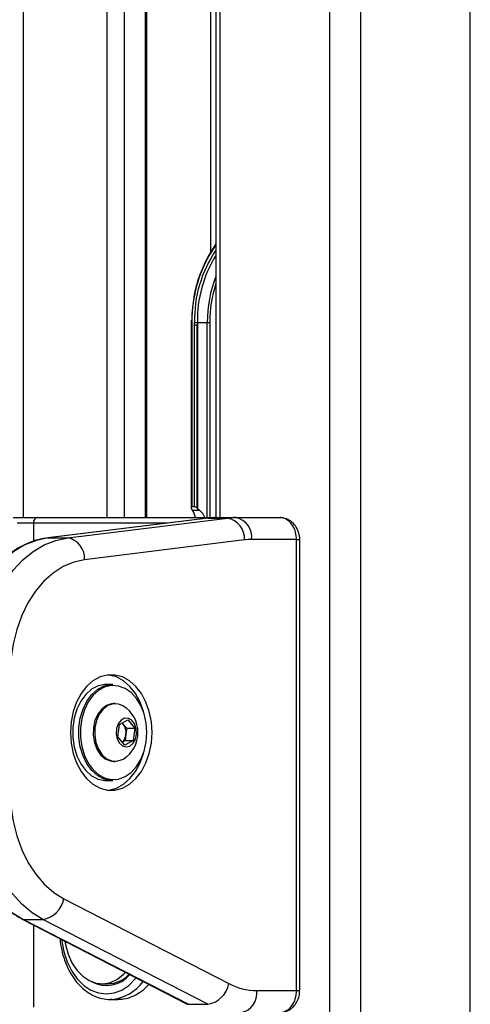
# Paper-space layout '2.5M DUO In-Ground Anchor' of a CAD drawing. Header units: millimetres. Extents: x 20 to 19291, y 40 to 15516.
# Tile 26 of 105: x 6773 to 6937, y 6412 to 6770. Entities that reach past the tile are written whole.
import ezdxf

# ---------------------------------------------------------------- set-up
doc = ezdxf.new("R2010")
doc.units = ezdxf.units.MM
doc.layers.add('COMPONENT_GEOMETRY', color=7, linetype='Continuous')
doc.styles.add('SLDTEXTSTYLE1', font='TXT', dxfattribs={"width": 0.75})
doc.dimstyles.new('SLDDIMSTYLE0', dxfattribs={"dimtxt": 150, "dimasz": 6.604, "dimexe": 0, "dimexo": 0.0625, "dimgap": 37.5, "dimtad": 0, "dimtih": 1, "dimtoh": 1, "dimdec": 0, "dimlfac": 0.5, "dimrnd": 1e-09, "dimzin": 12, "dimdsep": 46, "dimtxsty": 'SLDTEXTSTYLE1', "dimsah": 1, "dimcen": 0.09, "dimadec": 0, "dimazin": 3, "dimtfac": 1, "dimtdec": 0, "dimtofl": 0, "dimtmove": 0, "dimatfit": 3, "dimfxl": 1, "dimfrac": 2, "dimtolj": 1, "dimtzin": 12, "dimarcsym": 0})

# ---------------------------------------------------------------- blocks, each defined once
blk = doc.blocks.new('_D_16')
at = {"layer": 'COMPONENT_GEOMETRY', "color": 7, "ltscale": 2}
for p, q in [((6776.46, 7959.49), (1060.72, 7959.49)), ((1067.07, 7959.49), (1067.07, 5158.05)), ((1067.07, 2118.49), (1067.07, 4919.93)), ((6716.69, 2118.49), (1060.72, 2118.49))]:
    blk.add_line(p, q, dxfattribs=at)
for points in [[(1067.07, 7959.49), (1066.05, 7952.89), (1068.08, 7952.89)], [(1067.07, 2118.49), (1068.08, 2125.1), (1066.05, 2125.1)]]:
    blk.add_solid(points, dxfattribs=at)
at = {"layer": 'COMPONENT_GEOMETRY', "color": 7, "ltscale": 2, "insert": (845.4, 5113.29), "char_height": 150, "attachment_point": 1, "style": 'SLDTEXTSTYLE1'}
blk.add_mtext('2921', dxfattribs=at)

psp = doc.layouts.new('2.5M DUO In-Ground Anchor')

# ---------------------------------------------------------------- linework, layer by layer
at = {"color": 8, "linetype": 'Continuous', "lineweight": 25, "ltscale": 2}
for p, q in [((6886.18, 2191.49), (6886.18, 7939.49)), ((6897.25, 7939.49), (6897.25, 2191.49)), ((6937.2, 2191.49), (6937.2, 7939.49)), ((6846.08, 7759.49), (6846.08, 6588.56)), ((6774.68, 7233.03), (6774.68, 6588.56)), ((6805.17, 6588.56), (6805.17, 7144.55)), ((6811.34, 7140.14), (6811.34, 6588.56)), ((6819.12, 6588.56), (6819.12, 7134.59)), ((6842.8, 6685.26), (6842.8, 7127.49)), ((6836, 6659.49), (6835.7, 6659.49)), ((6841.57, 6588.56), (6841.57, 6659.49)), ((6842.45, 6659.49), (6842.45, 6588.56)), ((6844.67, 6588.55), (6844.72, 6588.56)), ((6778.34, 6586.56), (6778.34, 6579.9)), ((6827.18, 6586.56), (6778.34, 6586.56)), ((6874, 6580.56), (6875.17, 6580.56)), ((6778.34, 6440.47), (6778.34, 6410.56)), ((6874, 6416.56), (6875.17, 6416.56))]:
    psp.add_line(p, q, dxfattribs=at)
at = {"color": 7, "linetype": 'Continuous', "lineweight": 25, "ltscale": 2}
for p, q in [((6844.69, 7759.49), (6844.69, 6588.56)), ((6819.55, 6588.56), (6819.55, 7134.29)), ((6835.71, 6660.28), (6835.7, 6659.49)), ((6835.7, 6659.49), (6835.7, 6592.2)), ((6836, 6659.49), (6836, 6592.49)), ((6836.92, 6658.63), (6836.92, 6659.49)), ((6836.92, 6659.49), (6837.97, 6659.49)), ((6837.97, 6659.49), (6841.57, 6659.49)), ((6841.57, 6659.49), (6842.45, 6659.49)), ((6836.92, 6592.49), (6836.92, 6658.63)), ((6837.93, 6591.95), (6837.93, 6658.63)), ((6838.06, 6657.51), (6838.06, 6591.84)), ((6836.16, 6591.25), (6835.97, 6591.53)), ((6836.92, 6592.49), (6836, 6592.49)), ((6836.16, 6591.25), (6838.77, 6591.25)), ((6838.06, 6591.84), (6838.77, 6591.25)), ((6770.97, 6588.56), (6779.9, 6588.56)), ((6779.9, 6588.56), (6844.72, 6588.56)), ((6841.74, 6588.36), (6783.63, 6581.17)), ((6841.87, 6588.37), (6783.75, 6581.18)), ((6790.82, 6581.18), (6848.94, 6588.37)), ((6841.74, 6588.36), (6841.87, 6588.37)), ((6841.87, 6588.37), (6848.94, 6588.37)), ((6844.72, 6588.56), (6844.95, 6588.56)), ((6844.95, 6588.56), (6852.02, 6588.56)), ((6852.02, 6588.56), (6867.89, 6588.56)), ((6778.34, 6586.56), (6772.38, 6586.56)), ((6783.63, 6581.17), (6783.75, 6581.18)), ((6783.75, 6581.18), (6790.82, 6581.18)), ((6855.09, 6580.4), (6796.97, 6573.21)), ((6874, 6580.56), (6857.67, 6580.56)), ((6874, 6416.56), (6874, 6580.56)), ((6875.17, 6416.56), (6875.17, 6580.56)), ((6807.2, 6527.9), (6804.94, 6527.9)), ((6808.02, 6520.9), (6807.48, 6520.9)), ((6809.09, 6508.78), (6809.63, 6513.33)), ((6809.63, 6513.33), (6812.69, 6514.95)), ((6810.66, 6513.88), (6811.01, 6513.48)), ((6811.01, 6513.48), (6812.27, 6512.01)), ((6812.69, 6514.95), (6815.21, 6512.01)), ((6811.61, 6505.84), (6809.09, 6508.78)), ((6812, 6509.74), (6811.73, 6507.46)), ((6812.27, 6512.01), (6812, 6509.74)), ((6812.27, 6512.01), (6815.21, 6512.01)), ((6815.21, 6512.01), (6814.67, 6507.46)), ((6811.73, 6507.46), (6810.69, 6506.91)), ((6814.67, 6507.46), (6811.61, 6505.84)), ((6811.73, 6507.46), (6814.67, 6507.46)), ((6807.48, 6499.9), (6808.02, 6499.9)), ((6810.62, 6500.56), (6810.96, 6500.76)), ((6804.94, 6492.9), (6807.2, 6492.9)), ((6789.41, 6449.96), (6849.38, 6419.09)), ((6774.31, 6442.54), (6834.28, 6411.67)), ((6774.74, 6442.44), (6781.81, 6442.44)), ((6774.74, 6442.44), (6834.72, 6411.57)), ((6841.79, 6411.57), (6781.81, 6442.44)), ((6803.3, 6419.06), (6805.35, 6419.06)), ((6859.54, 6416.56), (6874, 6416.56)), ((6806.8, 6413.37), (6806.27, 6413.36)), ((6806.27, 6413.36), (6809.1, 6413.36)), ((6834.72, 6411.57), (6841.79, 6411.57))]:
    psp.add_line(p, q, dxfattribs=at)
at = {"color": 7, "linetype": 'Continuous', "lineweight": 25, "ltscale": 2, "flags": 128}
for points in [[(6783.75, 6581.18), (6779.43, 6580.26), (6775.23, 6578.59), (6771.2, 6576.21), (6767.41, 6573.14), (6763.91, 6569.43), (6760.77, 6565.15), (6758.02, 6560.34), (6755.71, 6555.1), (6753.88, 6549.49), (6752.55, 6543.6), (6751.75, 6537.53), (6751.48, 6531.37)], [(6758.55, 6531.37), (6758.82, 6537.53), (6759.63, 6543.6), (6760.95, 6549.49), (6762.79, 6555.1), (6765.09, 6560.34), (6767.84, 6565.15), (6770.98, 6569.43), (6774.48, 6573.14), (6778.27, 6576.21), (6782.3, 6578.59), (6786.5, 6580.26), (6790.82, 6581.18)], [(6796.97, 6573.21), (6793.02, 6572.33), (6789.18, 6570.72), (6785.54, 6568.39), (6782.14, 6565.38), (6779.07, 6561.76), (6776.36, 6557.59), (6774.08, 6552.94), (6772.26, 6547.9), (6770.94, 6542.56), (6770.13, 6537.01), (6769.86, 6531.37)], [(6821.48, 6510.4), (6821.23, 6514.25), (6820.48, 6517.98), (6819.26, 6521.45), (6817.61, 6524.54), (6815.58, 6527.15), (6813.25, 6529.19), (6810.7, 6530.59), (6808, 6531.31), (6805.26, 6531.31), (6802.57, 6530.59), (6800.01, 6529.19), (6797.68, 6527.15), (6795.66, 6524.54), (6794.01, 6521.45), (6792.79, 6517.98), (6792.04, 6514.25), (6791.78, 6510.4), (6792.04, 6506.54), (6792.79, 6502.81), (6794.01, 6499.34), (6795.66, 6496.25), (6797.68, 6493.64), (6800.01, 6491.6), (6802.57, 6490.2), (6805.26, 6489.49), (6808, 6489.49), (6810.7, 6490.2), (6813.25, 6491.6), (6815.58, 6493.64), (6817.61, 6496.25), (6819.26, 6499.34), (6820.48, 6502.81), (6821.23, 6506.54), (6821.48, 6510.4)], [(6818.51, 6517.42), (6818.36, 6517.98), (6817.14, 6521.45), (6815.49, 6524.54), (6813.46, 6527.15), (6811.13, 6529.19), (6808.58, 6530.59), (6805.88, 6531.31), (6805.57, 6531.34)], [(6804.94, 6527.9), (6804.31, 6527.87), (6801.83, 6527.34), (6799.49, 6526.11), (6797.36, 6524.23), (6795.55, 6521.8), (6794.12, 6518.89), (6793.13, 6515.64), (6792.63, 6512.17), (6792.63, 6508.63), (6793.13, 6505.16), (6794.12, 6501.9), (6795.55, 6499), (6797.36, 6496.56), (6799.49, 6494.68), (6801.83, 6493.45), (6804.31, 6492.92), (6804.94, 6492.9)], [(6807.2, 6492.9), (6806.57, 6492.92), (6804.1, 6493.45), (6801.75, 6494.68), (6799.62, 6496.56), (6797.81, 6499), (6796.38, 6501.9), (6795.39, 6505.16), (6794.89, 6508.63), (6794.89, 6512.17), (6795.39, 6515.64), (6796.38, 6518.89), (6797.81, 6521.8), (6799.62, 6524.23), (6801.75, 6526.11), (6804.1, 6527.34), (6806.57, 6527.87), (6807.2, 6527.9)], [(6819.57, 6510.4), (6819.33, 6513.84), (6818.59, 6517.14), (6817.41, 6520.16), (6815.81, 6522.79), (6813.88, 6524.91), (6811.68, 6526.43), (6809.31, 6527.3), (6806.87, 6527.47), (6804.45, 6526.95), (6802.16, 6525.75), (6800.08, 6523.92), (6798.31, 6521.53), (6796.91, 6518.69), (6795.95, 6515.52), (6795.45, 6512.13), (6795.45, 6508.67), (6795.95, 6505.28), (6796.91, 6502.1), (6798.31, 6499.26), (6800.08, 6496.87), (6802.16, 6495.04), (6804.45, 6493.84), (6806.87, 6493.32), (6809.31, 6493.49), (6811.68, 6494.36), (6813.88, 6495.88), (6815.81, 6498), (6817.41, 6500.63), (6818.59, 6503.65), (6819.33, 6506.95), (6819.57, 6510.4)], [(6807.48, 6520.9), (6806.77, 6520.85), (6804.88, 6520.23), (6803.17, 6518.94), (6801.75, 6517.07), (6800.73, 6514.75), (6800.16, 6512.13), (6800.09, 6509.39), (6800.53, 6506.72), (6801.44, 6504.3), (6802.76, 6502.29), (6804.4, 6500.84), (6806.26, 6500.04), (6807.48, 6499.9)], [(6810.96, 6520.04), (6809.24, 6520.75), (6807.31, 6520.85), (6805.42, 6520.23), (6803.71, 6518.94), (6802.29, 6517.07), (6801.26, 6514.75), (6800.7, 6512.13), (6800.63, 6509.39), (6801.07, 6506.72), (6801.98, 6504.3), (6803.3, 6502.29), (6804.94, 6500.84), (6806.8, 6500.04), (6808.73, 6499.94), (6810.62, 6500.56)], [(6813.45, 6505.48), (6814.62, 6506.48), (6815.45, 6508), (6815.84, 6509.85), (6815.73, 6511.77), (6815.14, 6513.51), (6814.14, 6514.83), (6812.87, 6515.55), (6811.51, 6515.57), (6810.23, 6514.89), (6809.21, 6513.61), (6808.59, 6511.89), (6808.45, 6509.97), (6808.81, 6508.11), (6809.62, 6506.56), (6810.77, 6505.52), (6812.11, 6505.15), (6813.45, 6505.48)], [(6811.01, 6513.48), (6810.71, 6513.79), (6810.62, 6513.86)], [(6805.57, 6489.45), (6805.88, 6489.49), (6808.58, 6490.2), (6811.13, 6491.6), (6813.46, 6493.64), (6815.49, 6496.25), (6817.14, 6499.34), (6818.36, 6502.81), (6818.51, 6503.37)], [(6751.48, 6489.43), (6751.74, 6483.33), (6752.53, 6477.33), (6753.83, 6471.51), (6755.62, 6465.95), (6757.87, 6460.75), (6760.56, 6455.97), (6763.64, 6451.69), (6767.06, 6447.97), (6770.78, 6444.88), (6774.74, 6442.44)], [(6781.81, 6442.44), (6777.85, 6444.88), (6774.14, 6447.97), (6770.71, 6451.69), (6767.63, 6455.97), (6764.94, 6460.75), (6762.69, 6465.95), (6760.9, 6471.51), (6759.6, 6477.33), (6758.81, 6483.33), (6758.55, 6489.43)], [(6769.86, 6489.43), (6770.14, 6483.74), (6770.95, 6478.16), (6772.29, 6472.79), (6774.14, 6467.73), (6776.45, 6463.06), (6779.18, 6458.88), (6782.29, 6455.26), (6785.72, 6452.27), (6789.41, 6449.96)], [(6789.8, 6434.57), (6790.02, 6433.29), (6790.97, 6429.83), (6792.36, 6426.69), (6794.14, 6423.98), (6796.26, 6421.79), (6798.63, 6420.21), (6801.17, 6419.29), (6803.78, 6419.07), (6806.38, 6419.55), (6808.87, 6420.72), (6811.16, 6422.53), (6811.83, 6423.23)], [(6834.28, 6411.67), (6834.45, 6411.61), (6834.72, 6411.57)]]:
    psp.add_lwpolyline(points, dxfattribs=at)
at = {"color": 8, "linetype": 'Continuous', "lineweight": 25, "ltscale": 2, "flags": 128}
for points in [[(6774.31, 6442.54), (6774.48, 6442.48), (6774.74, 6442.44)], [(6788.62, 6435.18), (6788.7, 6434.53), (6789.44, 6430.62), (6790.65, 6426.96), (6792.29, 6423.64), (6794.31, 6420.78), (6796.65, 6418.46), (6799.24, 6416.76), (6802, 6415.71), (6804.85, 6415.36), (6807.7, 6415.71), (6810.46, 6416.76), (6813.06, 6418.46), (6815.4, 6420.78), (6815.75, 6421.21)]]:
    psp.add_lwpolyline(points, dxfattribs=at)
at = {"color": 7, "linetype": 'Continuous', "lineweight": 25, "ltscale": 4}
for centre, radius, start, end in [((6883.74, 6660.54), 47.76, 144.836, 180.2697), ((6882.5, 6660.32), 44.54, 148.0768, 181.0695), ((6780.15, 6586.75), 1.82, 97.8745, 186.1449), ((6844.95, 6563.47), 25.09, 90.0055, 97.0608), ((6852.02, 6563.47), 25.09, 90.0055, 97.0608), ((6847.45, 6580.86), 7.65, 356.525, 78.7873), ((6850.6, 6581.56), 7.14, 351.9514, 78.5773), ((6789.34, 6573.67), 7.65, 356.5251, 78.7872), ((6857.68, 6559.51), 21.05, 90.0021, 97.0661), ((6805.08, 6510.4), 11.29, 301.3887, 58.6113), ((6807.08, 6510.44), 4.96, 351.8384, 37.7939), ((6807.69, 6510.1), 4.32, 313.2422, 355.1108), ((6780.23, 6451.63), 9.32, 279.7577, 349.68), ((6804.91, 6429.5), 11.09, 241.4119, 320.2062), ((6805.14, 6430.14), 11.09, 271.0727, 316.6119), ((6840.21, 6420.76), 9.32, 279.7576, 349.6808), ((6859.66, 6438.68), 22.12, 242.3131, 269.6825), ((6852.47, 6415.56), 7.14, 281.4227, 8.0486)]:
    psp.add_arc(centre, radius, start, end, dxfattribs=at)
at = {"color": 8, "linetype": 'Continuous', "lineweight": 25, "ltscale": 4}
for centre, radius, start, end in [((6882.56, 6660.46), 46.57, 144.3961, 181.1904), ((6882.07, 6660.42), 45.16, 145.8596, 181.1838), ((6886.51, 6659.76), 44.94, 158.518, 180.3432), ((6887.25, 6659.63), 44.8, 161.8033, 180.1752), ((6805.45, 6429.03), 15.72, 274.9247, 324.5875)]:
    psp.add_arc(centre, radius, start, end, dxfattribs=at)
at = {"color": 7, "linetype": 'Continuous', "lineweight": 25, "ltscale": 4}
for centre, major_axis, ratio, start_param, end_param in [((6899.78, 6659.49), (61.81, 0), 0.582425, 3.141593, 3.196534), ((6836.7, 6591.49), (0.924, -0.924), 0.414214, 2.748894, 4.284783), ((6833.27, 6587.01), (0, 6), 0.682414, 4.973697, 5.497787), ((6837.63, 6591.49), (0.924, -0.924), 0.414214, 1.658095, 2.748894), ((6838.23, 6592.41), (0.924, -0.924), 0.414214, 4.799688, 4.930555), ((6833.67, 6587.01), (7.21, 0), 0.831789, 0.261308, 0.785398)]:
    psp.add_ellipse(centre, major_axis=major_axis, ratio=ratio, start_param=start_param, end_param=end_param, dxfattribs=at)
at = {"color": 7, "linetype": 'Continuous', "lineweight": 25, "ltscale": 2}
for points, knots in [([(6836.92, 6658.63), (6836.95, 6658.63), (6837.06, 6658.63), (6837.3, 6658.63), (6837.64, 6658.63), (6837.84, 6658.63), (6837.93, 6658.63)], [0, 0, 0, 0, 0.090131, 0.43111, 0.740269, 1, 1, 1, 1]), ([(6837.93, 6658.63), (6837.93, 6658.63), (6837.93, 6658.63), (6837.93, 6658.63), (6837.94, 6658.63), (6837.95, 6658.6), (6837.96, 6658.5), (6838, 6658.13), (6838.03, 6657.79), (6838.06, 6657.51)], [0, 0, 0, 0, 0.001217, 0.002846, 0.005846, 0.018762, 0.070071, 0.274173, 1, 1, 1, 1]), ([(6874, 6580.56), (6873.93, 6581.45), (6873.8, 6583.23), (6872.77, 6585.6), (6871.24, 6587.41), (6869.52, 6588.41), (6868.37, 6588.51), (6867.89, 6588.56)], [0, 0, 0, 0, 0.21224, 0.424024, 0.636452, 0.850952, 1, 1, 1, 1]), ([(6875.16, 6580.56), (6875.16, 6580.58), (6875.22, 6581.37), (6874.92, 6582.94), (6874.04, 6585.07), (6872.61, 6586.8), (6870.87, 6587.95), (6869.26, 6588.53), (6868.25, 6588.49), (6867.9, 6588.47)], [0, 0, 0, 0, 0.007229, 0.193212, 0.383124, 0.575021, 0.74409, 0.910323, 1, 1, 1, 1]), ([(6783.63, 6581.17), (6782.9, 6581.05), (6780.83, 6580.73), (6778.6, 6580.18), (6777.19, 6579.52), (6777.04, 6579.45)], [0, 0, 0, 0, 0.329072, 0.931306, 1, 1, 1, 1]), ([(6777.04, 6579.45), (6775.9, 6578.97), (6773.46, 6577.93), (6769.93, 6575.63), (6766.47, 6572.73), (6763.26, 6569.29), (6760.35, 6565.37), (6757.77, 6561.02), (6755.57, 6556.29), (6753.76, 6551.24), (6752.37, 6545.94), (6751.42, 6540.46), (6750.96, 6535.57), (6750.91, 6532.53), (6750.89, 6531.37)], [0, 0, 0, 0, 0.075973, 0.162036, 0.248467, 0.335227, 0.422233, 0.509398, 0.596648, 0.683932, 0.771215, 0.85849, 0.94576, 1, 1, 1, 1]), ([(6750.89, 6489.43), (6750.91, 6488.43), (6750.94, 6485.57), (6751.35, 6480.84), (6752.26, 6475.35), (6753.61, 6470.03), (6755.39, 6464.95), (6757.56, 6460.18), (6760.12, 6455.77), (6763.02, 6451.8), (6766.23, 6448.29), (6769.64, 6445.38), (6772.38, 6443.57), (6773.95, 6442.74), (6774.31, 6442.54)], [0, 0, 0, 0, 0.04917, 0.142068, 0.235021, 0.328009, 0.421041, 0.514118, 0.607232, 0.700348, 0.793409, 0.886327, 0.973612, 1, 1, 1, 1]), ([(6788.01, 6435.49), (6788.01, 6435.43), (6788.06, 6434.03), (6788.58, 6431.36), (6789.58, 6427.6), (6791.07, 6424.11), (6792.94, 6420.97), (6795.16, 6418.28), (6797.69, 6416.11), (6800.44, 6414.51), (6803.35, 6413.6), (6805.52, 6413.25), (6806.67, 6413.39), (6806.84, 6413.41)], [0, 0, 0, 0, 0.005131, 0.114038, 0.223071, 0.332271, 0.441638, 0.551027, 0.660123, 0.768457, 0.875571, 0.981348, 1, 1, 1, 1]), ([(6809.1, 6413.44), (6809.78, 6413.44), (6811.47, 6413.44), (6814.15, 6414.26), (6817, 6415.8), (6819.09, 6417.38), (6820.1, 6418.58), (6820.33, 6418.86)], [0, 0, 0, 0, 0.172, 0.423431, 0.674864, 0.926464, 1, 1, 1, 1]), ([(6867.89, 6408.56), (6868.58, 6408.65), (6869.97, 6408.83), (6871.81, 6410.23), (6873.19, 6412.3), (6873.9, 6414.54), (6873.97, 6416), (6874, 6416.56)], [0, 0, 0, 0, 0.217103, 0.434576, 0.651624, 0.86675, 1, 1, 1, 1]), ([(6867.91, 6408.57), (6867.95, 6408.57), (6868.66, 6408.48), (6870.05, 6408.84), (6871.88, 6409.73), (6873.39, 6411.16), (6874.49, 6412.96), (6875.11, 6414.83), (6875.1, 6416.06), (6875.1, 6416.56)], [0, 0, 0, 0, 0.010174, 0.1831547, 0.3542823, 0.5249257, 0.6991584, 0.878792, 1, 1, 1, 1])]:
    psp.add_open_spline(points, degree=3, knots=knots, dxfattribs=at)

# ---------------------------------------------------------------- dimensions: what is measured, and where the dimension line sits
at = {"layer": 'COMPONENT_GEOMETRY', "color": 7, "ltscale": 2}
dim = psp.add_linear_dim(base=(1067.06868086, 7959.49114567), p1=(6719.2293768, 2118.49114567), p2=(6779.0030174, 7959.49114567), angle=90, dimstyle='SLDDIMSTYLE0', dxfattribs=at)
dim.commit()
dim.dimension.update_dxf_attribs({"geometry": '_D_16', "text_midpoint": (1067.06868086, 5038.99114567), "dimtype": 160})

doc.saveas('drawing.dxf')
